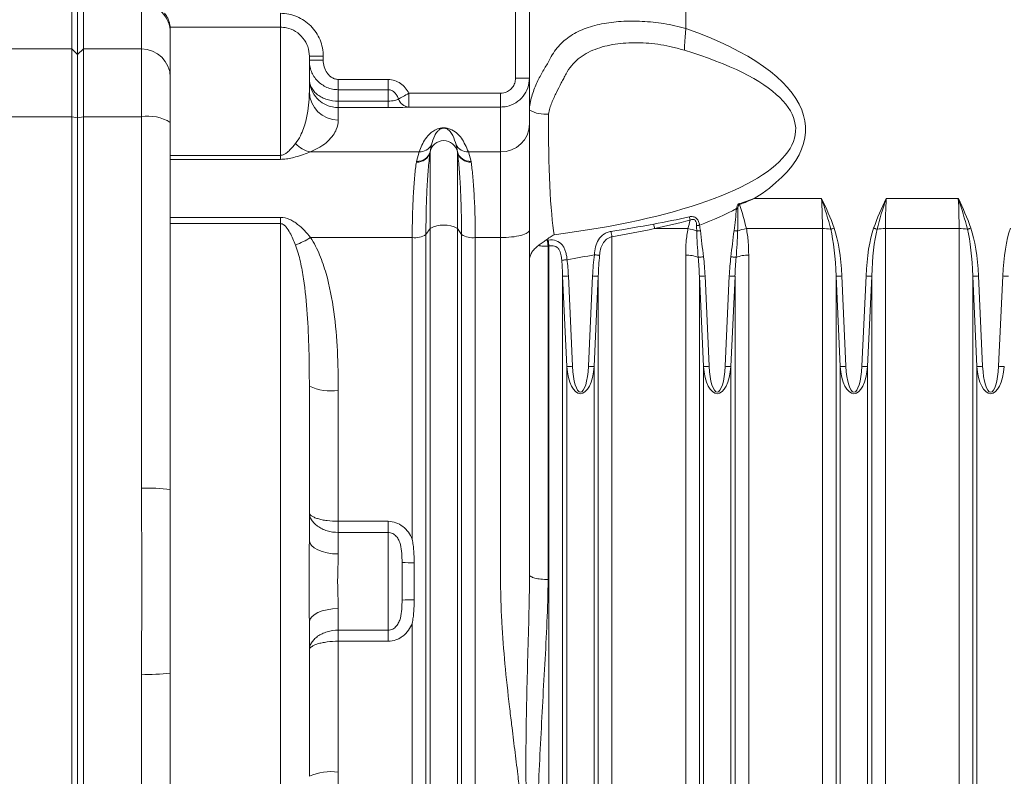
# Model space of a CAD drawing. Header units: millimetres. Extents: x -322 to 635, y -87 to 818.
# Tile 14 of 28: x -95 to -10, y 614 to 679. Entities that reach past the tile are written whole.
import ezdxf

# ---------------------------------------------------------------- set-up
doc = ezdxf.new("R2010")
doc.units = ezdxf.units.MM

msp = doc.modelspace()

# ---------------------------------------------------------------- linework, layer by layer
at = {"color": 7, "linetype": 'Continuous', "lineweight": 15}
for p, q in [((-37.964, 702.098), (-37.964, 678.217)), ((-52.664, 673.932), (-52.664, 696.312)), ((-90.964, 676.448), (-90.964, 680.508)), ((-90.464, 675.958), (-90.464, 680.008)), ((-89.964, 680.508), (-89.964, 676.448)), ((-84.964, 676.448), (-84.964, 680.347)), ((-72.964, 679.529), (-72.964, 678.333)), ((-82.464, 677.849), (-82.464, 678.333)), ((-72.964, 678.333), (-82.464, 678.333)), ((-72.964, 667.267), (-72.964, 678.333)), ((-82.464, 677.849), (-82.464, 673.999)), ((-103.846, 676.448), (-90.964, 676.448)), ((-90.964, 670.604), (-90.964, 676.448)), ((-90.464, 675.958), (-90.964, 676.448)), ((-90.464, 675.958), (-89.964, 676.448)), ((-90.464, 670.503), (-90.464, 675.958)), ((-89.964, 676.448), (-89.964, 670.604)), ((-84.964, 676.448), (-89.964, 676.448)), ((-84.964, 670.604), (-84.964, 676.448)), ((-70.464, 675.814), (-70.464, 672.781)), ((-69.264, 675.814), (-70.464, 675.814)), ((-69.264, 675.814), (-69.264, 675.472)), ((-69.264, 675.472), (-70.464, 675.472)), ((-82.464, 673.999), (-82.464, 670.102)), ((-52.664, 673.932), (-51.464, 673.932)), ((-67.964, 673.819), (-67.964, 672.936)), ((-67.964, 673.819), (-63.664, 673.819)), ((-63.664, 673.819), (-63.664, 672.936)), ((-67.964, 672.936), (-67.964, 671.944)), ((-63.664, 672.936), (-67.964, 672.936)), ((-63.664, 671.944), (-63.664, 672.936)), ((-61.863, 672.631), (-53.964, 672.631)), ((-61.863, 672.631), (-61.863, 671.432)), ((-53.964, 672.631), (-53.964, 671.432)), ((-67.964, 671.944), (-67.964, 671.39)), ((-67.964, 671.944), (-63.664, 671.944)), ((-67.964, 671.39), (-67.964, 670.307)), ((-63.664, 671.39), (-67.964, 671.39)), ((-63.664, 671.944), (-63.664, 671.39)), ((-53.964, 671.432), (-61.863, 671.432)), ((-53.964, 667.563), (-53.964, 671.432)), ((-108.572, 670.604), (-90.964, 670.604)), ((-90.964, 590.413), (-90.964, 670.604)), ((-90.464, 670.503), (-90.964, 670.604)), ((-90.464, 670.503), (-89.964, 670.604)), ((-89.964, 670.604), (-89.964, 590.413)), ((-84.964, 670.604), (-89.964, 670.604)), ((-84.964, 638.536), (-84.964, 670.604)), ((-51.464, 658.241), (-51.464, 671.167)), ((-90.464, 590.513), (-90.464, 670.503)), ((-82.464, 670.102), (-82.464, 638.436)), ((-82.464, 667.267), (-72.964, 667.267)), ((-72.964, 666.921), (-72.964, 667.267)), ((-60.987, 667.563), (-70.36, 667.563)), ((-61.217, 666.751), (-60.987, 667.563)), ((-60.046, 667.539), (-60.046, 660.959)), ((-57.682, 667.539), (-57.682, 660.959)), ((-56.741, 667.563), (-56.511, 666.751)), ((-53.964, 667.563), (-56.741, 667.563)), ((-53.964, 660.172), (-53.964, 667.563)), ((-72.964, 666.921), (-82.464, 666.921)), ((-32.077, 663.534), (-26.25, 663.534)), ((-20.677, 663.534), (-14.45, 663.534)), ((-82.464, 661.915), (-72.964, 661.915)), ((-72.964, 661.376), (-82.464, 661.376)), ((-72.964, 661.915), (-72.964, 661.376)), ((-72.964, 599.641), (-72.964, 661.376)), ((-60.401, 660.431), (-60.046, 660.959)), ((-60.401, 660.431), (-60.401, 600.585)), ((-60.046, 660.959), (-60.046, 600.058)), ((-57.682, 660.959), (-57.682, 600.058)), ((-57.682, 660.959), (-57.327, 660.431)), ((-57.327, 600.585), (-57.327, 660.431)), ((-37.783, 660.946), (-40.664, 660.946)), ((-26.183, 660.946), (-32.745, 660.946)), ((-26.183, 601.132), (-26.183, 660.946)), ((-14.383, 660.946), (-20.745, 660.946)), ((-20.745, 660.946), (-20.745, 601.132)), ((-14.383, 601.132), (-14.383, 660.946)), ((-61.583, 660.172), (-70.36, 660.172)), ((-61.583, 634.138), (-61.583, 660.172)), ((-56.145, 660.172), (-56.145, 600.844)), ((-53.964, 660.172), (-56.145, 660.172)), ((-44.345, 660.248), (-44.345, 601.132)), ((-49.864, 659.438), (-49.864, 630.659)), ((-49.783, 601.132), (-49.783, 659.447)), ((-37.983, 601.132), (-37.983, 658.643)), ((-32.545, 658.643), (-32.545, 601.132)), ((-51.464, 631.073), (-51.464, 658.241)), ((-48.246, 649.04), (-48.601, 656.833)), ((-48.601, 656.833), (-48.601, 600.876)), ((-48.109, 656.856), (-47.753, 649.062)), ((-46.375, 649.062), (-46.019, 656.856)), ((-45.527, 656.833), (-45.882, 649.04)), ((-45.527, 600.876), (-45.527, 656.833)), ((-36.446, 649.04), (-36.801, 656.833)), ((-36.801, 656.833), (-36.801, 600.876)), ((-36.309, 656.856), (-35.953, 649.062)), ((-34.575, 649.062), (-34.219, 656.856)), ((-33.726, 656.833), (-34.082, 649.04)), ((-33.726, 600.876), (-33.726, 656.833)), ((-24.646, 649.04), (-25.001, 656.833)), ((-25.001, 656.833), (-25.001, 600.876)), ((-24.509, 656.856), (-24.153, 649.062)), ((-22.775, 649.062), (-22.419, 656.856)), ((-21.927, 656.833), (-22.282, 649.04)), ((-21.927, 600.876), (-21.927, 656.833)), ((-12.846, 649.04), (-13.201, 656.833)), ((-13.201, 656.833), (-13.201, 600.876)), ((-12.709, 656.856), (-12.353, 649.062)), ((-10.975, 649.062), (-10.619, 656.856)), ((-48.246, 600.354), (-48.246, 649.04)), ((-45.882, 600.354), (-45.882, 649.04)), ((-36.446, 600.354), (-36.446, 649.04)), ((-34.082, 600.354), (-34.082, 649.04)), ((-24.646, 600.354), (-24.646, 649.04)), ((-22.282, 600.354), (-22.282, 649.04)), ((-12.846, 600.354), (-12.846, 649.04)), ((-70.464, 647.339), (-70.464, 634.048)), ((-67.964, 646.977), (-67.964, 635.683)), ((-82.464, 622.581), (-82.464, 638.436)), ((-67.964, 634.725), (-67.964, 635.683)), ((-67.964, 635.683), (-63.664, 635.683)), ((-63.664, 634.725), (-63.664, 635.683)), ((-67.964, 634.725), (-67.964, 632.868)), ((-63.664, 634.725), (-67.964, 634.725)), ((-63.664, 626.291), (-63.664, 634.725)), ((-62.464, 632.126), (-62.464, 628.891)), ((-61.424, 628.907), (-61.424, 632.109)), ((-67.964, 628.148), (-67.964, 626.291)), ((-70.464, 626.968), (-70.464, 613.677)), ((-61.583, 600.844), (-61.583, 626.878)), ((-67.964, 626.291), (-63.664, 626.291)), ((-67.964, 626.291), (-67.964, 625.333)), ((-63.664, 626.291), (-63.664, 625.333)), ((-67.964, 625.333), (-67.964, 614.04)), ((-63.664, 625.333), (-67.964, 625.333)), ((-84.964, 590.413), (-84.964, 622.48)), ((-82.464, 622.581), (-82.464, 590.914))]:
    msp.add_line(p, q, dxfattribs=at)
at = {"color": 7, "linetype": 'Continuous', "lineweight": 15, "flags": 128}
for points in [[(-61.863, 672.631), (-61.998, 672.557), (-62.131, 672.484), (-62.259, 672.413), (-62.38, 672.346), (-62.494, 672.283), (-62.596, 672.227), (-62.687, 672.177), (-62.764, 672.134)], [(-33.485, 662.658), (-33.497, 662.66), (-33.51, 662.661), (-33.523, 662.662), (-33.536, 662.664), (-33.548, 662.665), (-33.561, 662.667), (-33.574, 662.668), (-33.587, 662.67)], [(-37.04, 661.206), (-37.01, 661.209), (-36.979, 661.213), (-36.947, 661.217), (-36.913, 661.221), (-36.88, 661.225), (-36.845, 661.229), (-36.811, 661.234), (-36.776, 661.238)], [(-37.031, 660.731), (-36.997, 660.735), (-36.961, 660.74), (-36.923, 660.745), (-36.884, 660.75), (-36.844, 660.755), (-36.802, 660.76), (-36.76, 660.766), (-36.718, 660.771)], [(-33.497, 660.731), (-33.531, 660.735), (-33.567, 660.74), (-33.605, 660.745), (-33.644, 660.75), (-33.684, 660.755), (-33.726, 660.76), (-33.768, 660.766), (-33.81, 660.771)], [(-25.468, 660.885), (-25.435, 660.896), (-25.401, 660.908), (-25.365, 660.921), (-25.328, 660.934), (-25.289, 660.947), (-25.25, 660.961), (-25.21, 660.975), (-25.17, 660.989)], [(-21.46, 660.885), (-21.492, 660.896), (-21.527, 660.908), (-21.563, 660.921), (-21.6, 660.934), (-21.639, 660.947), (-21.678, 660.961), (-21.718, 660.975), (-21.758, 660.989)], [(-13.668, 660.885), (-13.635, 660.896), (-13.601, 660.908), (-13.565, 660.921), (-13.528, 660.934), (-13.489, 660.947), (-13.45, 660.961), (-13.41, 660.975), (-13.37, 660.989)], [(-45.414, 658.633), (-45.449, 658.638), (-45.492, 658.643), (-45.541, 658.65), (-45.597, 658.657), (-45.658, 658.665), (-45.723, 658.674), (-45.791, 658.683), (-45.86, 658.692)], [(-48.677, 658.213), (-48.645, 658.217), (-48.603, 658.222), (-48.552, 658.227), (-48.494, 658.233), (-48.43, 658.24), (-48.362, 658.248), (-48.29, 658.256), (-48.216, 658.264)], [(-36.898, 658.465), (-36.864, 658.469), (-36.822, 658.474), (-36.772, 658.481), (-36.715, 658.487), (-36.653, 658.495), (-36.586, 658.503), (-36.517, 658.512), (-36.446, 658.52)], [(-33.63, 658.465), (-33.664, 658.469), (-33.706, 658.474), (-33.756, 658.481), (-33.813, 658.487), (-33.875, 658.495), (-33.942, 658.503), (-34.011, 658.512), (-34.082, 658.52)], [(-48.601, 656.833), (-48.579, 656.834), (-48.543, 656.836), (-48.493, 656.838), (-48.431, 656.841), (-48.36, 656.844), (-48.281, 656.848), (-48.196, 656.852), (-48.109, 656.856)], [(-45.527, 656.833), (-45.549, 656.834), (-45.585, 656.836), (-45.635, 656.838), (-45.697, 656.841), (-45.768, 656.844), (-45.847, 656.848), (-45.932, 656.852), (-46.019, 656.856)], [(-36.801, 656.833), (-36.779, 656.834), (-36.743, 656.836), (-36.693, 656.838), (-36.631, 656.841), (-36.56, 656.844), (-36.481, 656.848), (-36.396, 656.852), (-36.309, 656.856)], [(-33.726, 656.833), (-33.749, 656.834), (-33.785, 656.836), (-33.835, 656.838), (-33.897, 656.841), (-33.968, 656.844), (-34.047, 656.848), (-34.132, 656.852), (-34.219, 656.856)], [(-25.001, 656.833), (-24.979, 656.834), (-24.943, 656.836), (-24.893, 656.838), (-24.831, 656.841), (-24.76, 656.844), (-24.681, 656.848), (-24.596, 656.852), (-24.509, 656.856)], [(-21.927, 656.833), (-21.949, 656.834), (-21.985, 656.836), (-22.035, 656.838), (-22.097, 656.841), (-22.168, 656.844), (-22.247, 656.848), (-22.332, 656.852), (-22.419, 656.856)], [(-13.201, 656.833), (-13.179, 656.834), (-13.143, 656.836), (-13.093, 656.838), (-13.031, 656.841), (-12.96, 656.844), (-12.881, 656.848), (-12.796, 656.852), (-12.709, 656.856)], [(-10.126, 656.833), (-10.149, 656.834), (-10.185, 656.836), (-10.235, 656.838), (-10.297, 656.841), (-10.368, 656.844), (-10.447, 656.848), (-10.532, 656.852), (-10.619, 656.856)], [(-48.246, 649.04), (-48.224, 649.041), (-48.187, 649.042), (-48.137, 649.045), (-48.076, 649.047), (-48.004, 649.051), (-47.925, 649.054), (-47.84, 649.058), (-47.753, 649.062)], [(-45.882, 649.04), (-45.904, 649.041), (-45.941, 649.042), (-45.991, 649.045), (-46.052, 649.047), (-46.124, 649.051), (-46.203, 649.054), (-46.287, 649.058), (-46.375, 649.062)], [(-36.446, 649.04), (-36.424, 649.041), (-36.387, 649.042), (-36.337, 649.045), (-36.276, 649.047), (-36.204, 649.051), (-36.125, 649.054), (-36.04, 649.058), (-35.953, 649.062)], [(-34.082, 649.04), (-34.104, 649.041), (-34.141, 649.042), (-34.191, 649.045), (-34.252, 649.047), (-34.324, 649.051), (-34.403, 649.054), (-34.487, 649.058), (-34.575, 649.062)], [(-24.646, 649.04), (-24.624, 649.041), (-24.587, 649.042), (-24.537, 649.045), (-24.476, 649.047), (-24.404, 649.051), (-24.325, 649.054), (-24.24, 649.058), (-24.153, 649.062)], [(-22.282, 649.04), (-22.304, 649.041), (-22.341, 649.042), (-22.391, 649.045), (-22.452, 649.047), (-22.524, 649.051), (-22.603, 649.054), (-22.687, 649.058), (-22.775, 649.062)], [(-12.846, 649.04), (-12.824, 649.041), (-12.787, 649.042), (-12.737, 649.045), (-12.676, 649.047), (-12.604, 649.051), (-12.525, 649.054), (-12.44, 649.058), (-12.353, 649.062)], [(-10.482, 649.04), (-10.504, 649.041), (-10.541, 649.042), (-10.591, 649.045), (-10.652, 649.047), (-10.724, 649.051), (-10.803, 649.054), (-10.887, 649.058), (-10.975, 649.062)], [(-67.964, 632.868), (-68.452, 632.891), (-68.921, 632.958), (-69.353, 633.067), (-69.732, 633.214), (-70.043, 633.392), (-70.274, 633.596), (-70.416, 633.818), (-70.464, 634.048)], [(-67.964, 628.148), (-68.452, 628.126), (-68.921, 628.058), (-69.353, 627.949), (-69.732, 627.803), (-70.043, 627.624), (-70.274, 627.42), (-70.416, 627.199), (-70.464, 626.968)]]:
    msp.add_lwpolyline(points, dxfattribs=at)
at = {"color": 7, "linetype": 'Continuous', "lineweight": 15}
for centre, radius, start, end in [((-84.963, 677.848), 2.499, 0.02319, 90.02327), ((-84.939, 673.973), 2.475, 0.59387, 90.5812), ((-67.977, 672.794), 2.487, 180.30645, 270.3026), ((-61.783, 672.463), 1.034, 198.53821, 265.54066), ((-84.364, 667.11), 3.544, 57.58249, 99.74406), ((-50.113, 673.612), 2.794, 241.08999, 276.2063), ((-53.921, 670.02), 2.458, 269.0039, 358.96922), ((-69.932, 669.873), 2.349, 222.57267, 259.50195), ((-60.949, 668.733), 1.17, 268.128, 330.94962), ((-58.864, 667.341), 1.201, 11.61702, 168.38298), ((-56.779, 668.733), 1.17, 209.05079, 271.87159), ((-61.137, 667.807), 1.123, 265.35891, 346.19354), ((-61.126, 667.871), 1.123, 265.35189, 345.14332), ((-56.602, 667.871), 1.123, 194.85594, 274.64885), ((-56.591, 667.807), 1.123, 193.80646, 274.64109), ((-4.417, 673.416), 30.724, 199.61268, 199.75824), ((-58.864, 658.727), 2.525, 62.09148, 117.90852), ((-32.375, 662.78), 8.489, 189.78401, 192.47413), ((-27.555, 664.316), 10.38, 193.11137, 194.6956), ((-61.368, 662.014), 1.854, 263.32985, 301.40843), ((-56.36, 662.014), 1.854, 238.59157, 276.67015), ((-35.162, 661.964), 9.342, 187.76043, 190.58739), ((-38.512, 656.975), 4.038, 68.48708, 79.59662), ((-32.016, 656.975), 4.037, 100.40314, 111.51316), ((-26.156, 657.049), 3.898, 79.82305, 90.39291), ((-20.771, 657.048), 3.898, 89.60717, 100.17666), ((-14.356, 657.048), 3.898, 79.82344, 90.39273), ((-74.479, 666.832), 7.83, 291.08474, 301.73782), ((-37.894, 661.022), 12.074, 185.10151, 187.54165), ((-37.895, 661.031), 11.993, 185.13433, 187.58827), ((-37.855, 656.029), 2.617, 68.55902, 92.81389), ((-32.673, 656.029), 2.617, 87.18604, 111.44105), ((-68.576, 651.556), 4.62, 245.87867, 277.60982), ((-84.34, 622.889), 15.659, 83.11895, 92.28339), ((-61.661, 649.657), 17.549, 267.37803, 270.77577), ((-61.661, 611.388), 17.521, 89.22227, 92.62557), ((-84.34, 638.128), 15.66, 267.71652, 276.88047), ((-68.576, 609.46), 4.62, 82.3905, 114.12102)]:
    msp.add_arc(centre, radius, start, end, dxfattribs=at)
for centre, major_axis, ratio, start_param, end_param in [((-64.18, 669.508), (-36.548, 0), 0.34202, 2.643318, 3.91244), ((-64.18, 669.508), (35.693, 0), 0.280171, 5.141808, 7.034298), ((-48.964, 669.508), (0, 10), 0.085505, 1.437704, 2.712174), ((-28.158, 663.534), (-0.53, 9.999), 0.190241, 4.4405, 4.702299), ((-18.77, 663.534), (0.53, 9.999), 0.190241, 1.580886, 1.842685), ((-16.358, 663.534), (-0.53, 9.999), 0.190241, 4.4405, 4.702299), ((-64.18, 669.508), (-36.548, 0), 0.34202, 2.4186, 2.562721), ((-26.183, 655.715), (0, 6.439), 0.186368, 4.886922, 5.64448), ((-26.183, 655.715), (0, 6.568), 0.258819, 4.886922, 5.64448), ((-20.745, 655.715), (0, -6.568), 0.258819, 3.780298, 4.537856), ((-20.745, 655.715), (0, 6.439), 0.186368, 0.638705, 1.396263), ((-14.383, 655.715), (0, 6.439), 0.186368, 4.886922, 5.64448), ((-14.383, 655.715), (0, 6.568), 0.258819, 4.886922, 5.64448), ((-8.945, 655.715), (0, -6.568), 0.258819, 3.780298, 4.537856), ((-64.18, 669.508), (-36.548, 0), 0.34202, 2.022833, 2.09586), ((-44.345, 655.715), (0, -6.568), 0.258819, 4.242042, 4.537856), ((-44.345, 655.715), (0, 6.439), 0.186368, 1.100449, 1.396263), ((-49.783, 655.715), (0, 6.439), 0.186368, 4.886922, 5.110831), ((-49.783, 655.715), (0, 6.568), 0.258819, 4.886922, 5.110831), ((-37.983, 655.715), (0, 6.439), 0.186368, 4.886922, 5.153637), ((-37.983, 655.715), (0, 6.568), 0.258819, 4.886922, 5.153637), ((-32.545, 655.715), (0, -6.568), 0.258819, 4.271141, 4.537856), ((-32.545, 655.715), (0, 6.439), 0.186368, 1.129548, 1.396263), ((-47.064, 649.532), (0, 2.834), 0.42343, 1.745329, 4.537856), ((-47.064, 649.532), (0, 2.705), 0.258819, 1.745329, 4.537856), ((-35.264, 649.532), (0, 2.834), 0.42343, 1.745329, 4.537856), ((-35.264, 649.532), (0, 2.705), 0.258819, 1.745329, 4.537856), ((-23.464, 649.532), (0, 2.834), 0.42343, 1.745329, 4.537856), ((-23.464, 649.532), (0, 2.705), 0.258819, 1.745329, 4.537856), ((-11.664, 649.532), (0, 2.834), 0.42343, 1.745329, 4.537856), ((-11.664, 649.532), (0, 2.705), 0.258819, 1.745329, 4.537856)]:
    msp.add_ellipse(centre, major_axis=major_axis, ratio=ratio, start_param=start_param, end_param=end_param, dxfattribs=at)
for points, knots in [([(-51.464, 696.588), (-51.464, 692.351), (-51.464, 685.996), (-51.464, 679.111), (-51.464, 676.331), (-51.464, 675.602), (-51.464, 675.404), (-51.464, 675.271), (-51.464, 675.205), (-51.464, 674.874), (-51.464, 673.55), (-51.464, 672.226), (-51.464, 671.167)], [0, 0, 0, 0, 0.5, 0.75, 0.8125, 0.828125, 0.835938, 0.835938, 0.84375, 0.84375, 0.875, 1, 1, 1, 1]), ([(-82.464, 678.333), (-82.466, 678.357), (-82.469, 678.405), (-82.511, 678.63), (-82.606, 678.929), (-82.757, 679.248), (-82.895, 679.44), (-82.96, 679.529)], [0, 0, 0, 0, 0.209346, 0.418826, 0.624372, 0.825656, 1, 1, 1, 1]), ([(-72.964, 679.529), (-72.719, 679.529), (-72.477, 679.504), (-71.998, 679.408), (-71.765, 679.337), (-71.32, 679.151), (-71.104, 679.035), (-70.7, 678.763), (-70.514, 678.609), (-70.174, 678.266), (-70.018, 678.074), (-69.75, 677.671), (-69.637, 677.458), (-69.452, 677.008), (-69.381, 676.773), (-69.288, 676.299), (-69.264, 676.059), (-69.264, 675.814)], [0, 0, 0, 0, 0.125, 0.125, 0.25, 0.25, 0.375, 0.375, 0.5, 0.5, 0.625, 0.625, 0.75, 0.75, 0.875, 0.875, 1, 1, 1, 1]), ([(-70.464, 675.814), (-70.492, 676.098), (-70.547, 676.666), (-70.981, 677.423), (-71.618, 677.992), (-72.321, 678.291), (-72.783, 678.321), (-72.964, 678.333)], [0, 0, 0, 0, 0.216306, 0.432357, 0.6476, 0.861747, 1, 1, 1, 1]), ([(-49.849, 675.278), (-49.636, 675.747), (-49.377, 676.169), (-48.775, 676.905), (-48.432, 677.221), (-47.846, 677.63), (-47.639, 677.756), (-47.207, 677.983), (-46.982, 678.085), (-46.28, 678.36), (-45.776, 678.503), (-44.696, 678.717), (-44.134, 678.786), (-43.257, 678.841), (-42.959, 678.85), (-42.352, 678.853), (-42.043, 678.846), (-41.113, 678.8), (-40.488, 678.735), (-39.227, 678.535), (-38.589, 678.397), (-37.964, 678.217)], [0, 0, 0, 0, 0.125, 0.125, 0.25, 0.25, 0.3125, 0.3125, 0.375, 0.375, 0.5, 0.5, 0.625, 0.625, 0.6875, 0.6875, 0.75, 0.75, 0.875, 0.875, 1, 1, 1, 1]), ([(-37.964, 678.217), (-37.968, 678.167), (-37.977, 678.065), (-37.991, 677.914), (-38.004, 677.764), (-38.017, 677.616), (-38.03, 677.47), (-38.041, 677.327), (-38.055, 677.153), (-38.069, 676.951), (-38.082, 676.729), (-38.09, 676.52), (-38.091, 676.395), (-38.092, 676.333)], [0, 0, 0, 0, 0.072894, 0.145565, 0.218012, 0.290236, 0.362236, 0.434013, 0.505567, 0.630194, 0.75414, 0.877408, 1, 1, 1, 1]), ([(-38.092, 676.333), (-38.429, 676.434), (-38.767, 676.534), (-39.449, 676.697), (-39.793, 676.763), (-40.815, 676.922), (-41.491, 676.976), (-42.822, 676.989), (-43.461, 676.949), (-44.382, 676.812), (-44.684, 676.753), (-45.262, 676.607), (-45.54, 676.52), (-46.073, 676.314), (-46.328, 676.195), (-46.814, 675.918), (-47.041, 675.763), (-47.461, 675.415), (-47.654, 675.222), (-48.009, 674.793), (-48.17, 674.556), (-48.381, 674.177), (-48.446, 674.046), (-48.581, 673.783), (-48.649, 673.65), (-48.856, 673.247), (-48.998, 672.973), (-49.279, 672.408), (-49.42, 672.117), (-49.608, 671.658), (-49.667, 671.503), (-49.74, 671.26), (-49.762, 671.177), (-49.797, 671.009), (-49.81, 670.923), (-49.811, 670.835)], [0, 0, 0, 0, 0.0625, 0.0625, 0.125, 0.125, 0.25, 0.25, 0.375, 0.375, 0.4375, 0.4375, 0.5, 0.5, 0.5625, 0.5625, 0.625, 0.625, 0.6875, 0.6875, 0.75, 0.75, 0.78125, 0.78125, 0.8125, 0.8125, 0.875, 0.875, 0.9375, 0.9375, 0.96875, 0.96875, 0.984375, 0.984375, 1, 1, 1, 1]), ([(-67.964, 672.936), (-68.135, 672.936), (-68.302, 672.953), (-68.633, 673.021), (-68.796, 673.072), (-69.103, 673.204), (-69.25, 673.286), (-69.522, 673.475), (-69.646, 673.582), (-69.873, 673.818), (-69.975, 673.949), (-70.15, 674.222), (-70.223, 674.365), (-70.342, 674.666), (-70.388, 674.825), (-70.449, 675.145), (-70.464, 675.307), (-70.464, 675.472)], [0, 0, 0, 0, 0.125, 0.125, 0.25, 0.25, 0.375, 0.375, 0.5, 0.5, 0.625, 0.625, 0.75, 0.75, 0.875, 0.875, 1, 1, 1, 1]), ([(-69.264, 675.472), (-69.264, 675.277), (-69.234, 675.084), (-69.121, 674.716), (-69.037, 674.541), (-68.871, 674.304), (-68.809, 674.23), (-68.671, 674.095), (-68.595, 674.034), (-68.431, 673.932), (-68.342, 673.89), (-68.157, 673.834), (-68.062, 673.819), (-67.964, 673.819)], [0, 0, 0, 0, 0.25, 0.25, 0.5, 0.5, 0.625, 0.625, 0.75, 0.75, 0.875, 0.875, 1, 1, 1, 1]), ([(-51.464, 671.167), (-51.464, 671.217), (-51.463, 671.269), (-51.457, 671.371), (-51.453, 671.422), (-51.439, 671.574), (-51.424, 671.674), (-51.372, 671.973), (-51.324, 672.169), (-51.154, 672.744), (-51.009, 673.113), (-50.699, 673.805), (-50.534, 674.127), (-50.281, 674.58), (-50.196, 674.726), (-50.024, 675.009), (-49.936, 675.147), (-49.849, 675.278)], [0, 0, 0, 0, 0.03125, 0.03125, 0.0625, 0.0625, 0.125, 0.125, 0.25, 0.25, 0.5, 0.5, 0.75, 0.75, 0.875, 0.875, 1, 1, 1, 1]), ([(-51.464, 673.932), (-51.492, 673.651), (-51.547, 673.088), (-51.978, 672.339), (-52.613, 671.773), (-53.316, 671.474), (-53.78, 671.444), (-53.964, 671.432)], [0, 0, 0, 0, 0.214827, 0.429672, 0.644486, 0.859197, 1, 1, 1, 1]), ([(-53.964, 672.631), (-53.868, 672.637), (-53.627, 672.653), (-53.262, 672.809), (-52.931, 673.103), (-52.707, 673.493), (-52.678, 673.786), (-52.664, 673.932)], [0, 0, 0, 0, 0.1407696, 0.3554422, 0.5702492, 0.7851236, 1, 1, 1, 1]), ([(-67.964, 671.39), (-68.135, 671.4), (-68.56, 671.426), (-69.211, 671.676), (-69.868, 672.183), (-70.344, 672.931), (-70.464, 673.547), (-70.464, 673.853), (-70.464, 673.857)], [0, 0, 0, 0, 0.128797, 0.320845, 0.518394, 0.758901, 0.997277, 1, 1, 1, 1]), ([(-67.964, 671.944), (-68.299, 671.944), (-68.631, 671.993), (-69.086, 672.133), (-69.234, 672.192), (-69.506, 672.328), (-69.631, 672.406), (-69.862, 672.582), (-69.965, 672.679), (-70.142, 672.885), (-70.217, 672.995), (-70.402, 673.346), (-70.464, 673.597), (-70.464, 673.857)], [0, 0, 0, 0, 0.25, 0.25, 0.375, 0.375, 0.5, 0.5, 0.625, 0.625, 0.75, 0.75, 1, 1, 1, 1]), ([(-63.664, 673.819), (-63.473, 673.819), (-63.285, 673.788), (-62.927, 673.67), (-62.756, 673.583), (-62.447, 673.368), (-62.306, 673.238), (-62.061, 672.953), (-61.955, 672.797), (-61.863, 672.631)], [0, 0, 0, 0, 0.25, 0.25, 0.5, 0.5, 0.75, 0.75, 1, 1, 1, 1]), ([(-71.662, 668.284), (-71.483, 668.507), (-71.351, 668.729), (-71.128, 669.167), (-71.038, 669.382), (-70.81, 670.015), (-70.712, 670.417), (-70.57, 671.174), (-70.527, 671.529), (-70.474, 672.191), (-70.464, 672.499), (-70.464, 672.781)], [0, 0, 0, 0, 0.125, 0.125, 0.25, 0.25, 0.5, 0.5, 0.75, 0.75, 1, 1, 1, 1]), ([(-62.764, 672.134), (-62.802, 672.233), (-62.846, 672.329), (-62.953, 672.51), (-63.017, 672.597), (-63.165, 672.749), (-63.252, 672.815), (-63.446, 672.909), (-63.554, 672.936), (-63.664, 672.936)], [0, 0, 0, 0, 0.25, 0.25, 0.5, 0.5, 0.75, 0.75, 1, 1, 1, 1]), ([(-62.764, 672.134), (-62.851, 672.083), (-62.964, 672.036), (-63.196, 671.983), (-63.28, 671.969), (-63.466, 671.949), (-63.565, 671.944), (-63.664, 671.944)], [0, 0, 0, 0, 0.5, 0.5, 0.75, 0.75, 1, 1, 1, 1]), ([(-63.664, 671.39), (-63.548, 671.39), (-63.163, 671.391), (-62.516, 671.403), (-62.073, 671.421), (-61.885, 671.431), (-61.863, 671.432)], [0, 0, 0, 0, 0.162019, 0.538536, 0.947262, 1, 1, 1, 1]), ([(-67.964, 670.307), (-67.988, 670.05), (-68.036, 669.533), (-68.59, 668.701), (-69.415, 668.018), (-70.043, 667.716), (-70.36, 667.563)], [0, 0, 0, 0, 0.353812, 0.712219, 0.854604, 1, 1, 1, 1]), ([(-60.987, 667.563), (-60.833, 667.958), (-60.606, 668.542), (-60.085, 669.104), (-59.755, 669.396), (-59.438, 669.547), (-59.12, 669.619), (-58.984, 669.635), (-58.877, 669.64), (-58.765, 669.637), (-58.634, 669.623), (-58.387, 669.573), (-58.021, 669.413), (-57.642, 669.139), (-57.152, 668.545), (-56.915, 667.979), (-56.741, 667.563)], [0, 0, 0, 0, 0.242325, 0.358092, 0.417036, 0.475091, 0.488212, 0.493888, 0.499636, 0.504653, 0.510939, 0.522314, 0.560782, 0.652201, 0.743929, 1, 1, 1, 1]), ([(-57.803, 668.165), (-57.87, 668.456), (-57.959, 668.724), (-58.149, 669.092), (-58.22, 669.208), (-58.362, 669.374), (-58.414, 669.428), (-58.516, 669.506), (-58.554, 669.532), (-58.628, 669.569), (-58.655, 669.582), (-58.708, 669.6), (-58.728, 669.605), (-58.767, 669.614), (-58.781, 669.616), (-58.817, 669.621), (-58.84, 669.622), (-58.891, 669.622), (-58.913, 669.62), (-58.949, 669.616), (-58.963, 669.613), (-59.002, 669.605), (-59.021, 669.599), (-59.075, 669.581), (-59.102, 669.569), (-59.175, 669.531), (-59.212, 669.506), (-59.314, 669.428), (-59.366, 669.374), (-59.508, 669.208), (-59.579, 669.091), (-59.768, 668.724), (-59.858, 668.456), (-59.925, 668.165)], [0, 0, 0, 0, 0.25, 0.25, 0.375, 0.375, 0.4375, 0.4375, 0.46875, 0.46875, 0.484375, 0.484375, 0.492187, 0.492187, 0.496094, 0.496094, 0.5, 0.5, 0.503906, 0.503906, 0.507812, 0.507812, 0.515625, 0.515625, 0.53125, 0.53125, 0.5625, 0.5625, 0.625, 0.625, 0.75, 0.75, 1, 1, 1, 1]), ([(-72.964, 667.267), (-72.909, 667.267), (-72.856, 667.274), (-72.758, 667.298), (-72.714, 667.314), (-72.59, 667.368), (-72.52, 667.412), (-72.332, 667.547), (-72.23, 667.643), (-71.952, 667.925), (-71.802, 668.11), (-71.662, 668.284)], [0, 0, 0, 0, 0.0625, 0.0625, 0.125, 0.125, 0.25, 0.25, 0.5, 0.5, 1, 1, 1, 1]), ([(-70.36, 667.563), (-70.764, 667.415), (-71.304, 667.218), (-72.163, 666.995), (-72.615, 666.929), (-72.876, 666.923), (-72.964, 666.921)], [0, 0, 0, 0, 0.571749, 0.762616, 0.919881, 1, 1, 1, 1]), ([(-60.046, 667.539), (-60.096, 667.166), (-60.142, 666.73), (-60.206, 665.985), (-60.227, 665.721), (-60.265, 665.163), (-60.283, 664.868), (-60.331, 663.955), (-60.357, 663.305), (-60.383, 662.267), (-60.39, 661.909), (-60.399, 661.18), (-60.401, 660.809), (-60.401, 660.431)], [0, 0, 0, 0, 0.25, 0.25, 0.375, 0.375, 0.5, 0.5, 0.75, 0.75, 0.875, 0.875, 1, 1, 1, 1]), ([(-57.327, 660.431), (-57.327, 660.809), (-57.329, 661.18), (-57.338, 661.909), (-57.345, 662.267), (-57.371, 663.305), (-57.397, 663.955), (-57.445, 664.868), (-57.463, 665.163), (-57.501, 665.721), (-57.522, 665.985), (-57.586, 666.73), (-57.632, 667.166), (-57.682, 667.539)], [0, 0, 0, 0, 0.125, 0.125, 0.25, 0.25, 0.5, 0.5, 0.625, 0.625, 0.75, 0.75, 1, 1, 1, 1]), ([(-61.583, 660.172), (-61.583, 660.52), (-61.581, 660.861), (-61.572, 661.532), (-61.565, 661.862), (-61.539, 662.816), (-61.513, 663.413), (-61.465, 664.249), (-61.447, 664.519), (-61.409, 665.03), (-61.389, 665.271), (-61.325, 665.952), (-61.278, 666.349), (-61.227, 666.688)], [0, 0, 0, 0, 0.125, 0.125, 0.25, 0.25, 0.5, 0.5, 0.625, 0.625, 0.75, 0.75, 1, 1, 1, 1]), ([(-56.5, 666.688), (-56.45, 666.349), (-56.403, 665.952), (-56.339, 665.271), (-56.319, 665.03), (-56.281, 664.519), (-56.263, 664.249), (-56.215, 663.413), (-56.189, 662.816), (-56.163, 661.862), (-56.156, 661.532), (-56.147, 660.861), (-56.145, 660.52), (-56.145, 660.172)], [0, 0, 0, 0, 0.25, 0.25, 0.375, 0.375, 0.5, 0.5, 0.75, 0.75, 0.875, 0.875, 1, 1, 1, 1]), ([(-33.587, 662.67), (-33.586, 662.757), (-33.572, 662.843), (-33.519, 662.962), (-33.497, 663), (-33.438, 663.063), (-33.401, 663.09), (-33.359, 663.103)], [0, 0, 0, 0, 0.5, 0.5, 0.75, 0.75, 1, 1, 1, 1]), ([(-33.333, 663.029), (-33.366, 663.016), (-33.392, 662.99), (-33.431, 662.932), (-33.445, 662.899), (-33.477, 662.8), (-33.485, 662.729), (-33.485, 662.658)], [0, 0, 0, 0, 0.25, 0.25, 0.5, 0.5, 1, 1, 1, 1]), ([(-72.964, 661.915), (-72.685, 661.915), (-72.413, 661.845), (-72.042, 661.68), (-71.922, 661.614), (-71.694, 661.472), (-71.586, 661.394), (-71.271, 661.15), (-71.076, 660.969), (-70.705, 660.586), (-70.528, 660.383), (-70.36, 660.172)], [0, 0, 0, 0, 0.25, 0.25, 0.375, 0.375, 0.5, 0.5, 0.75, 0.75, 1, 1, 1, 1]), ([(-71.662, 659.526), (-71.801, 659.892), (-71.953, 660.248), (-72.23, 660.751), (-72.33, 660.915), (-72.519, 661.14), (-72.587, 661.211), (-72.752, 661.328), (-72.854, 661.376), (-72.964, 661.376)], [0, 0, 0, 0, 0.5, 0.5, 0.75, 0.75, 0.875, 0.875, 1, 1, 1, 1]), ([(-37.665, 661.962), (-37.555, 661.986), (-37.442, 661.994), (-37.228, 661.955), (-37.126, 661.905), (-36.966, 661.758), (-36.908, 661.662), (-36.822, 661.458), (-36.795, 661.348), (-36.776, 661.238)], [0, 0, 0, 0, 0.25, 0.25, 0.5, 0.5, 0.75, 0.75, 1, 1, 1, 1]), ([(-37.04, 661.206), (-37.041, 661.285), (-37.047, 661.365), (-37.079, 661.521), (-37.106, 661.599), (-37.184, 661.688), (-37.216, 661.711), (-37.289, 661.74), (-37.329, 661.745), (-37.446, 661.741), (-37.523, 661.716), (-37.596, 661.683)], [0, 0, 0, 0, 0.25, 0.25, 0.5, 0.5, 0.625, 0.625, 0.75, 0.75, 1, 1, 1, 1]), ([(-53.964, 660.172), (-53.637, 660.172), (-53.31, 660.189), (-52.705, 660.255), (-52.428, 660.303), (-51.965, 660.424), (-51.779, 660.497), (-51.529, 660.655), (-51.464, 660.74), (-51.464, 660.826)], [0, 0, 0, 0, 0.25, 0.25, 0.5, 0.5, 0.75, 0.75, 1, 1, 1, 1]), ([(-50.053, 659.941), (-49.935, 660.034), (-49.815, 660.12), (-49.57, 660.278), (-49.445, 660.351), (-49.32, 660.416)], [0, 0, 0, 0, 0.5, 0.5, 1, 1, 1, 1]), ([(-45.86, 658.692), (-45.844, 658.926), (-45.813, 659.158), (-45.704, 659.595), (-45.624, 659.804), (-45.396, 660.17), (-45.244, 660.33), (-44.966, 660.515), (-44.863, 660.569), (-44.648, 660.653), (-44.535, 660.684), (-44.418, 660.703)], [0, 0, 0, 0, 0.25, 0.25, 0.5, 0.5, 0.75, 0.75, 0.875, 0.875, 1, 1, 1, 1]), ([(-37.983, 658.643), (-37.983, 659.03), (-37.97, 659.415), (-37.908, 660.183), (-37.86, 660.566), (-37.783, 660.946)], [0, 0, 0, 0, 0.5, 0.5, 1, 1, 1, 1]), ([(-32.745, 660.946), (-32.668, 660.566), (-32.62, 660.183), (-32.558, 659.415), (-32.545, 659.03), (-32.545, 658.643)], [0, 0, 0, 0, 0.5, 0.5, 1, 1, 1, 1]), ([(-70.464, 647.339), (-70.464, 648.396), (-70.474, 649.444), (-70.527, 651.521), (-70.57, 652.551), (-70.712, 654.591), (-70.809, 655.601), (-71.037, 657.101), (-71.127, 657.597), (-71.351, 658.574), (-71.482, 659.055), (-71.662, 659.526)], [0, 0, 0, 0, 0.25, 0.25, 0.5, 0.5, 0.75, 0.75, 0.875, 0.875, 1, 1, 1, 1]), ([(-70.36, 660.172), (-70.044, 659.695), (-69.792, 659.19), (-69.358, 658.152), (-69.177, 657.618), (-68.708, 655.981), (-68.5, 654.874), (-68.197, 652.644), (-68.103, 651.52), (-67.986, 649.258), (-67.964, 648.12), (-67.964, 646.977)], [0, 0, 0, 0, 0.125, 0.125, 0.25, 0.25, 0.5, 0.5, 0.75, 0.75, 1, 1, 1, 1]), ([(-51.514, 601.421), (-51.515, 601.658), (-51.518, 602.134), (-51.531, 602.851), (-51.552, 603.572), (-51.581, 604.297), (-51.635, 605.366), (-51.733, 606.819), (-51.887, 608.604), (-52.075, 610.45), (-52.271, 612.178), (-52.497, 614.047), (-52.739, 615.988), (-52.981, 617.935), (-53.277, 620.396), (-53.594, 623.327), (-53.831, 626.355), (-53.937, 628.733), (-53.96, 630.021), (-53.963, 630.727), (-53.963, 630.895), (-53.963, 631.041), (-53.964, 631.273), (-53.964, 631.593), (-53.964, 631.999), (-53.964, 632.491), (-53.964, 633.07), (-53.964, 633.736), (-53.964, 634.489), (-53.964, 635.327), (-53.964, 636.253), (-53.964, 637.264), (-53.964, 638.361), (-53.964, 639.544), (-53.964, 640.812), (-53.964, 642.166), (-53.964, 643.603), (-53.964, 645.125), (-53.964, 646.73), (-53.964, 648.417), (-53.964, 650.185), (-53.964, 652.034), (-53.964, 653.961), (-53.964, 655.966), (-53.964, 658.048), (-53.964, 659.455), (-53.964, 660.172)], [0, 0, 0, 0, 0.012366, 0.024788, 0.037267, 0.049807, 0.062406, 0.092616, 0.124957, 0.154556, 0.187679, 0.213851, 0.250508, 0.287165, 0.313338, 0.376057, 0.436094, 0.466441, 0.495995, 0.501008, 0.502002, 0.504453, 0.508359, 0.513721, 0.520539, 0.528813, 0.538542, 0.549728, 0.562369, 0.576466, 0.592018, 0.609027, 0.627491, 0.647411, 0.668787, 0.691618, 0.715905, 0.741649, 0.768847, 0.797502, 0.827612, 0.859178, 0.8922, 0.926678, 0.962611, 1, 1, 1, 1]), ([(-50.688, 659.49), (-50.819, 659.395), (-50.935, 659.293), (-51.128, 659.088), (-51.208, 658.984), (-51.336, 658.773), (-51.384, 658.665), (-51.432, 658.506), (-51.444, 658.453), (-51.46, 658.347), (-51.464, 658.293), (-51.464, 658.241)], [0, 0, 0, 0, 0.25, 0.25, 0.5, 0.5, 0.75, 0.75, 0.875, 0.875, 1, 1, 1, 1]), ([(-50.688, 659.49), (-50.595, 659.557), (-50.487, 659.635), (-50.32, 659.751), (-50.262, 659.79), (-50.153, 659.866), (-50.099, 659.904), (-50.053, 659.941)], [0, 0, 0, 0, 0.5, 0.5, 0.75, 0.75, 1, 1, 1, 1]), ([(-49.864, 659.438), (-50.009, 659.425), (-50.151, 659.425), (-50.429, 659.444), (-50.563, 659.463), (-50.688, 659.49)], [0, 0, 0, 0, 0.5, 0.5, 1, 1, 1, 1]), ([(-49.84, 659.958), (-49.599, 659.985), (-49.36, 659.969), (-48.946, 659.83), (-48.774, 659.708), (-48.577, 659.463), (-48.52, 659.37), (-48.426, 659.173), (-48.386, 659.068), (-48.32, 658.848), (-48.293, 658.733), (-48.248, 658.501), (-48.231, 658.383), (-48.216, 658.264)], [0, 0, 0, 0, 0.25, 0.25, 0.5, 0.5, 0.625, 0.625, 0.75, 0.75, 0.875, 0.875, 1, 1, 1, 1]), ([(-48.677, 658.213), (-48.69, 658.381), (-48.71, 658.547), (-48.766, 658.792), (-48.789, 658.87), (-48.847, 659.021), (-48.882, 659.094), (-48.971, 659.224), (-49.024, 659.281), (-49.149, 659.374), (-49.219, 659.408), (-49.446, 659.476), (-49.616, 659.476), (-49.783, 659.447)], [0, 0, 0, 0, 0.25, 0.25, 0.375, 0.375, 0.5, 0.5, 0.625, 0.625, 0.75, 0.75, 1, 1, 1, 1]), ([(-44.345, 660.248), (-44.431, 660.227), (-44.513, 660.196), (-44.669, 660.12), (-44.744, 660.073), (-44.948, 659.915), (-45.06, 659.782), (-45.229, 659.486), (-45.288, 659.321), (-45.372, 658.984), (-45.398, 658.808), (-45.414, 658.633)], [0, 0, 0, 0, 0.125, 0.125, 0.25, 0.25, 0.5, 0.5, 0.75, 0.75, 1, 1, 1, 1]), ([(-84.964, 622.48), (-84.964, 623.818), (-84.948, 625.156), (-84.923, 627.832), (-84.913, 629.171), (-84.913, 631.847), (-84.923, 633.185), (-84.948, 635.861), (-84.964, 637.198), (-84.964, 638.536)], [0, 0, 0, 0, 0.25, 0.25, 0.5, 0.5, 0.75, 0.75, 1, 1, 1, 1]), ([(-67.964, 634.725), (-68.299, 634.725), (-68.631, 634.775), (-69.086, 634.913), (-69.234, 634.97), (-69.506, 635.102), (-69.631, 635.176), (-69.862, 635.34), (-69.965, 635.428), (-70.142, 635.614), (-70.217, 635.711), (-70.402, 636.015), (-70.464, 636.224), (-70.464, 636.433)], [0, 0, 0, 0, 0.25, 0.25, 0.375, 0.375, 0.5, 0.5, 0.625, 0.625, 0.75, 0.75, 1, 1, 1, 1]), ([(-67.964, 635.683), (-68.299, 635.683), (-68.632, 635.704), (-69.088, 635.764), (-69.235, 635.789), (-69.507, 635.846), (-69.632, 635.878), (-69.862, 635.949), (-69.965, 635.988), (-70.142, 636.069), (-70.217, 636.112), (-70.402, 636.246), (-70.464, 636.339), (-70.464, 636.433)], [0, 0, 0, 0, 0.25, 0.25, 0.375, 0.375, 0.5, 0.5, 0.625, 0.625, 0.75, 0.75, 1, 1, 1, 1]), ([(-61.583, 634.138), (-61.67, 634.349), (-61.779, 634.55), (-62.05, 634.924), (-62.206, 635.091), (-62.571, 635.376), (-62.771, 635.487), (-63.207, 635.643), (-63.432, 635.683), (-63.664, 635.683)], [0, 0, 0, 0, 0.25, 0.25, 0.5, 0.5, 0.75, 0.75, 1, 1, 1, 1]), ([(-70.464, 626.968), (-70.464, 627.543), (-70.473, 628.127), (-70.487, 629.312), (-70.492, 629.911), (-70.492, 631.106), (-70.487, 631.706), (-70.473, 632.89), (-70.464, 633.473), (-70.464, 634.048)], [0, 0, 0, 0, 0.25, 0.25, 0.5, 0.5, 0.75, 0.75, 1, 1, 1, 1]), ([(-63.664, 634.725), (-63.595, 634.725), (-63.528, 634.717), (-63.396, 634.684), (-63.331, 634.659), (-63.15, 634.566), (-63.046, 634.479), (-62.871, 634.279), (-62.8, 634.166), (-62.686, 633.93), (-62.642, 633.807), (-62.538, 633.432), (-62.505, 633.172), (-62.468, 632.653), (-62.464, 632.391), (-62.464, 632.126)], [0, 0, 0, 0, 0.0625, 0.0625, 0.125, 0.125, 0.25, 0.25, 0.375, 0.375, 0.5, 0.5, 0.75, 0.75, 1, 1, 1, 1]), ([(-61.424, 632.109), (-61.424, 632.449), (-61.43, 632.789), (-61.465, 633.297), (-61.481, 633.466), (-61.523, 633.803), (-61.55, 633.972), (-61.583, 634.138)], [0, 0, 0, 0, 0.5, 0.5, 0.75, 0.75, 1, 1, 1, 1]), ([(-67.964, 632.868), (-67.964, 632.503), (-67.981, 632.123), (-68.003, 631.529), (-68.009, 631.325), (-68.018, 630.917), (-68.021, 630.713), (-68.021, 630.305), (-68.018, 630.102), (-68.009, 629.695), (-68.003, 629.491), (-67.981, 628.894), (-67.964, 628.513), (-67.964, 628.148)], [0, 0, 0, 0, 0.25, 0.25, 0.375, 0.375, 0.5, 0.5, 0.625, 0.625, 0.75, 0.75, 1, 1, 1, 1]), ([(-51.514, 601.423), (-51.512, 601.425), (-51.514, 601.427), (-51.514, 601.432), (-51.514, 601.439), (-51.513, 601.456), (-51.513, 601.489), (-51.513, 601.518), (-51.513, 601.575), (-51.513, 601.613), (-51.513, 601.728), (-51.513, 601.804), (-51.514, 602.034), (-51.515, 602.187), (-51.519, 602.646), (-51.524, 602.952), (-51.543, 603.871), (-51.56, 604.485), (-51.615, 606.33), (-51.656, 607.562), (-51.72, 610.029), (-51.744, 611.264), (-51.77, 613.733), (-51.773, 614.968), (-51.751, 618.673), (-51.694, 621.144), (-51.589, 624.859), (-51.552, 626.098), (-51.489, 628.582), (-51.464, 629.827), (-51.464, 631.074)], [0, 0, 0, 0, 0.000244, 0.000244, 0.000488, 0.000977, 0.001953, 0.003906, 0.003906, 0.007813, 0.007813, 0.015625, 0.015625, 0.03125, 0.03125, 0.0625, 0.0625, 0.125, 0.125, 0.25, 0.25, 0.375, 0.375, 0.5, 0.5, 0.75, 0.75, 0.875, 0.875, 1, 1, 1, 1]), ([(-49.864, 630.659), (-49.864, 629.438), (-49.904, 628.219), (-50.008, 625.78), (-50.074, 624.561), (-50.209, 622.124), (-50.278, 620.905), (-50.41, 618.468), (-50.537, 616.03), (-50.652, 613.591), (-50.767, 611.153), (-50.824, 609.934), (-50.955, 607.496), (-51.028, 606.277), (-51.168, 604.452), (-51.22, 603.843), (-51.309, 602.932), (-51.341, 602.628), (-51.393, 602.174), (-51.411, 602.022), (-51.44, 601.795), (-51.45, 601.719), (-51.467, 601.606), (-51.473, 601.568), (-51.483, 601.512), (-51.486, 601.493), (-51.493, 601.465), (-51.495, 601.456), (-51.5, 601.437), (-51.503, 601.427), (-51.51, 601.421)], [0, 0, 0, 0, 0.125, 0.125, 0.25, 0.25, 0.375, 0.375, 0.5, 0.625, 0.625, 0.75, 0.75, 0.875, 0.875, 0.9375, 0.9375, 0.96875, 0.96875, 0.984375, 0.984375, 0.992188, 0.992188, 0.996094, 0.996094, 0.998047, 0.998047, 0.999023, 0.999023, 1, 1, 1, 1]), ([(-49.864, 630.659), (-50.073, 630.659), (-50.283, 630.67), (-50.67, 630.712), (-50.847, 630.742), (-51.143, 630.819), (-51.262, 630.865), (-51.422, 630.965), (-51.464, 631.019), (-51.464, 631.074)], [0, 0, 0, 0, 0.25, 0.25, 0.5, 0.5, 0.75, 0.75, 1, 1, 1, 1]), ([(-62.464, 628.891), (-62.464, 628.626), (-62.468, 628.364), (-62.505, 627.846), (-62.537, 627.589), (-62.641, 627.211), (-62.685, 627.088), (-62.799, 626.852), (-62.87, 626.739), (-63.043, 626.54), (-63.148, 626.452), (-63.388, 626.327), (-63.526, 626.291), (-63.664, 626.291)], [0, 0, 0, 0, 0.25, 0.25, 0.5, 0.5, 0.625, 0.625, 0.75, 0.75, 0.875, 0.875, 1, 1, 1, 1]), ([(-61.424, 628.907), (-61.424, 628.567), (-61.43, 628.227), (-61.465, 627.719), (-61.481, 627.55), (-61.523, 627.214), (-61.55, 627.044), (-61.583, 626.878)], [0, 0, 0, 0, 0.5, 0.5, 0.75, 0.75, 1, 1, 1, 1]), ([(-63.664, 625.333), (-63.432, 625.333), (-63.201, 625.375), (-62.879, 625.49), (-62.775, 625.537), (-62.575, 625.649), (-62.478, 625.714), (-62.208, 625.925), (-62.051, 626.091), (-61.78, 626.465), (-61.671, 626.666), (-61.583, 626.878)], [0, 0, 0, 0, 0.25, 0.25, 0.375, 0.375, 0.5, 0.5, 0.75, 0.75, 1, 1, 1, 1]), ([(-67.964, 626.291), (-68.299, 626.291), (-68.631, 626.241), (-69.086, 626.103), (-69.234, 626.046), (-69.506, 625.914), (-69.631, 625.84), (-69.862, 625.676), (-69.965, 625.588), (-70.142, 625.403), (-70.217, 625.305), (-70.402, 625.001), (-70.464, 624.792), (-70.464, 624.583)], [0, 0, 0, 0, 0.25, 0.25, 0.375, 0.375, 0.5, 0.5, 0.625, 0.625, 0.75, 0.75, 1, 1, 1, 1]), ([(-67.964, 625.333), (-68.299, 625.333), (-68.632, 625.312), (-69.088, 625.252), (-69.235, 625.227), (-69.507, 625.171), (-69.632, 625.138), (-69.862, 625.067), (-69.965, 625.028), (-70.142, 624.947), (-70.217, 624.905), (-70.402, 624.77), (-70.464, 624.677), (-70.464, 624.583)], [0, 0, 0, 0, 0.25, 0.25, 0.375, 0.375, 0.5, 0.5, 0.625, 0.625, 0.75, 0.75, 1, 1, 1, 1]), ([(-67.964, 614.04), (-67.964, 612.896), (-67.986, 611.758), (-68.103, 609.495), (-68.197, 608.37), (-68.425, 606.696), (-68.516, 606.14), (-68.737, 605.033), (-68.867, 604.48), (-69.178, 603.393), (-69.359, 602.861), (-69.792, 601.825), (-70.044, 601.322), (-70.36, 600.844)], [0, 0, 0, 0, 0.25, 0.25, 0.5, 0.5, 0.625, 0.625, 0.75, 0.75, 0.875, 0.875, 1, 1, 1, 1])]:
    msp.add_open_spline(points, degree=3, knots=knots, dxfattribs=at)
for points in [[(-59.925, 668.165), (-59.96, 668.016), (-60.01, 667.824), (-60.041, 667.583)], [(-57.687, 667.583), (-57.718, 667.824), (-57.768, 668.016), (-57.803, 668.165)], [(-60.041, 667.583), (-60.042, 667.569), (-60.044, 667.554), (-60.046, 667.539)], [(-57.682, 667.539), (-57.684, 667.554), (-57.685, 667.569), (-57.687, 667.583)], [(-61.227, 666.688), (-61.224, 666.709), (-61.221, 666.73), (-61.217, 666.751)], [(-56.511, 666.751), (-56.507, 666.73), (-56.504, 666.709), (-56.5, 666.688)], [(-33.359, 663.103), (-32.929, 663.239), (-32.501, 663.382), (-32.077, 663.534)], [(-33.333, 663.029), (-32.91, 663.189), (-32.491, 663.357), (-32.077, 663.534)], [(-33.333, 663.029), (-33.114, 662.332), (-32.903, 661.637), (-32.745, 660.946)], [(-25.468, 660.885), (-25.685, 661.778), (-25.959, 662.659), (-26.25, 663.534)], [(-25.17, 660.989), (-25.474, 661.861), (-25.853, 662.702), (-26.25, 663.534)], [(-21.758, 660.989), (-21.454, 661.861), (-21.074, 662.702), (-20.677, 663.534)], [(-21.46, 660.885), (-21.243, 661.778), (-20.969, 662.659), (-20.677, 663.534)], [(-13.668, 660.885), (-13.885, 661.778), (-14.159, 662.659), (-14.45, 663.534)], [(-13.37, 660.989), (-13.674, 661.861), (-14.053, 662.702), (-14.45, 663.534)], [(-33.81, 660.771), (-33.729, 661.403), (-33.657, 662.036), (-33.587, 662.67)], [(-33.485, 662.658), (-33.481, 662.015), (-33.48, 661.372), (-33.497, 660.731)], [(-44.418, 660.703), (-43.189, 660.899), (-41.964, 661.112), (-40.741, 661.337)], [(-40.741, 661.337), (-39.712, 661.526), (-38.686, 661.732), (-37.665, 661.962)], [(-37.596, 661.683), (-38.613, 661.412), (-39.636, 661.169), (-40.664, 660.946)], [(-37.783, 660.946), (-37.727, 661.191), (-37.663, 661.437), (-37.596, 661.683)], [(-37.031, 660.731), (-37.035, 660.889), (-37.038, 661.047), (-37.04, 661.206)], [(-36.776, 661.238), (-36.757, 661.082), (-36.738, 660.927), (-36.718, 660.771)], [(-40.664, 660.946), (-41.887, 660.694), (-43.114, 660.46), (-44.345, 660.248)], [(-36.898, 658.465), (-36.963, 659.219), (-37.01, 659.975), (-37.031, 660.731)], [(-36.718, 660.771), (-36.622, 660.021), (-36.538, 659.27), (-36.446, 658.52)], [(-34.082, 658.52), (-33.99, 659.27), (-33.905, 660.021), (-33.81, 660.771)], [(-33.497, 660.731), (-33.518, 659.975), (-33.565, 659.219), (-33.63, 658.465)], [(-50.053, 659.941), (-50.009, 659.941), (-49.965, 659.944), (-49.921, 659.949)], [(-49.921, 659.949), (-49.894, 659.952), (-49.867, 659.955), (-49.84, 659.958)], [(-49.783, 659.447), (-49.81, 659.444), (-49.837, 659.441), (-49.864, 659.438)]]:
    msp.add_open_spline(points, degree=3, dxfattribs=at)

doc.saveas('drawing.dxf')
